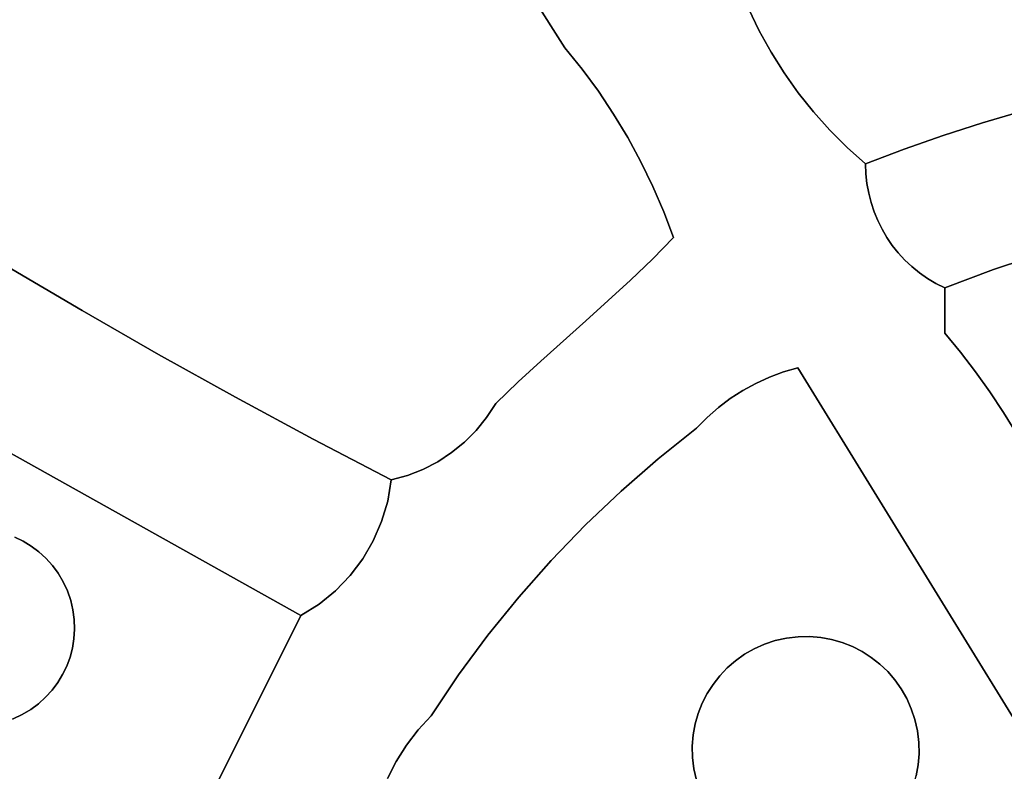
# Model space of a CAD drawing. Header units: inches. Extents: x 36.3 to 71.4, y 17.4 to 61.7.
# Tile 60 of 80: x 48.3 to 51.4, y 40.6 to 42.9. Entities that reach past the tile are written whole.
import ezdxf

# ---------------------------------------------------------------- set-up
doc = ezdxf.new("R2010")
doc.units = ezdxf.units.IN
doc.layers.add('SURFACES_FOR_SKETCHUP', color=7, linetype='Continuous')

msp = doc.modelspace()

# ---------------------------------------------------------------- linework, layer by layer
at = {"layer": 'SURFACES_FOR_SKETCHUP'}
for points, invisible_edges in [([(48.4207, 43.5251), (48.5064, 42.041), (49.5146, 43.6316)], 11), ([(49.5146, 43.6316), (48.5064, 42.041), (50.0073, 42.8582)], 3), ([(50.0073, 42.8582), (50.273, 43.44), (49.5146, 43.6316)], 3), ([(50.6116, 42.9109), (51.2838, 43.5354), (50.5783, 42.9796)], 3), ([(50.6486, 42.8443), (51.2838, 43.5354), (50.6116, 42.9109)], 3), ([(51.2838, 43.5354), (50.6486, 42.8443), (51.3131, 43.519)], 3), ([(48.4207, 43.5251), (48.3601, 43.4769), (48.5064, 42.041)], 10), ([(50.6892, 42.7799), (51.3131, 43.519), (50.6486, 42.8443)], 3), ([(51.3131, 43.519), (50.6892, 42.7799), (51.1838, 42.5855)], 11), ([(51.3058, 42.6249), (51.3131, 43.519), (51.1838, 42.5855)], 3), ([(51.3131, 43.519), (51.3058, 42.6249), (51.3438, 43.5054)], 3), ([(51.3438, 43.5054), (51.3058, 42.6249), (51.3757, 43.4949)], 3), ([(48.3601, 43.4769), (48.2979, 43.431), (48.5064, 42.041)], 10), ([(51.4289, 42.6612), (51.3757, 43.4949), (51.3058, 42.6249)], 3), ([(50.273, 43.44), (50.0073, 42.8582), (50.4231, 43.2081)], 3), ([(48.5064, 42.041), (48.2979, 43.431), (48.2702, 42.1799)], 3), ([(50.061, 42.7916), (50.4231, 43.2081), (50.0073, 42.8582)], 3), ([(50.4231, 43.2081), (50.061, 42.7916), (50.5783, 42.9796)], 3), ([(50.1116, 42.7226), (50.5783, 42.9796), (50.061, 42.7916)], 3), ([(50.159, 42.6516), (50.5783, 42.9796), (50.1116, 42.7226)], 3), ([(50.5783, 42.9796), (50.159, 42.6516), (50.6116, 42.9109)], 3), ([(50.6116, 42.9109), (50.159, 42.6516), (50.6486, 42.8443)], 3), ([(48.7443, 41.9049), (50.0073, 42.8582), (48.5064, 42.041)], 3), ([(48.9839, 41.7718), (50.0073, 42.8582), (48.7443, 41.9049)], 3), ([(50.0073, 42.8582), (48.9839, 41.7718), (49.9324, 41.8841)], 11), ([(50.0073, 42.8582), (49.9324, 41.8841), (50.061, 42.7916)], 3), ([(50.2031, 42.5785), (50.6486, 42.8443), (50.159, 42.6516)], 3), ([(50.6486, 42.8443), (50.2031, 42.5785), (50.6892, 42.7799)], 3), ([(50.061, 42.7916), (49.9324, 41.8841), (50.1116, 42.7226)], 3), ([(50.2439, 42.5035), (50.6892, 42.7799), (50.2031, 42.5785)], 3), ([(50.6892, 42.7799), (50.2439, 42.5035), (50.7333, 42.718)], 3), ([(50.7333, 42.718), (51.1838, 42.5855), (50.6892, 42.7799)], 3), ([(50.0732, 42.0095), (50.1116, 42.7226), (49.9324, 41.8841)], 3), ([(50.159, 42.6516), (50.1116, 42.7226), (50.0732, 42.0095)], 10), ([(50.2813, 42.4267), (50.7333, 42.718), (50.2439, 42.5035)], 3), ([(50.7333, 42.718), (50.2813, 42.4267), (50.7808, 42.6586)], 3), ([(50.7808, 42.6586), (51.1838, 42.5855), (50.7333, 42.718)], 3), ([(50.2031, 42.5785), (50.159, 42.6516), (50.0732, 42.0095)], 10), ([(50.3153, 42.3482), (50.7808, 42.6586), (50.2813, 42.4267)], 3), ([(50.7808, 42.6586), (50.3153, 42.3482), (50.8316, 42.602)], 3), ([(50.8316, 42.602), (51.0627, 42.543), (50.7808, 42.6586)], 3), ([(51.1838, 42.5855), (50.7808, 42.6586), (51.0627, 42.543)], 3), ([(51.4289, 42.6612), (51.3058, 42.6249), (51.495, 42.2196)], 10), ([(51.3058, 42.6249), (51.1838, 42.5855), (51.3407, 42.1686)], 10), ([(51.3407, 42.1686), (51.495, 42.2196), (51.3058, 42.6249)], 10), ([(50.3457, 42.2682), (50.8316, 42.602), (50.3153, 42.3482)], 3), ([(50.8316, 42.602), (50.3457, 42.2682), (50.8856, 42.5482)], 3), ([(50.8856, 42.5482), (51.0627, 42.543), (50.8316, 42.602)], 3), ([(51.0087, 42.2682), (51.0256, 42.2436), (51.1838, 42.5855)], 10), ([(51.1838, 42.5855), (51.0627, 42.543), (51.0087, 42.2682)], 10), ([(51.0256, 42.2436), (51.0442, 42.2202), (51.1838, 42.5855)], 10), ([(51.0442, 42.2202), (51.0645, 42.1981), (51.1838, 42.5855)], 10), ([(51.3407, 42.1686), (51.1838, 42.5855), (51.0645, 42.1981)], 11), ([(50.2031, 42.5785), (50.0732, 42.0095), (50.2439, 42.5035)], 3), ([(50.9521, 42.4062), (50.8856, 42.5482), (50.3457, 42.2682)], 11), ([(50.8856, 42.5482), (50.9426, 42.4974), (51.0627, 42.543)], 8), ([(50.9436, 42.4665), (50.9426, 42.4974), (50.8856, 42.5482)], 8), ([(50.9436, 42.4665), (50.8856, 42.5482), (50.9468, 42.4361)], 3), ([(50.9468, 42.4361), (50.8856, 42.5482), (50.9521, 42.4062)], 3), ([(51.0627, 42.543), (50.9426, 42.4974), (50.9436, 42.4665)], 8), ([(50.9436, 42.4665), (50.9468, 42.4361), (51.0627, 42.543)], 10), ([(50.9521, 42.4062), (51.0627, 42.543), (50.9468, 42.4361)], 3), ([(50.9521, 42.4062), (50.9595, 42.3769), (51.0627, 42.543)], 10), ([(50.9689, 42.3484), (51.0627, 42.543), (50.9595, 42.3769)], 3), ([(50.9803, 42.3207), (51.0627, 42.543), (50.9689, 42.3484)], 3), ([(50.9936, 42.2939), (51.0627, 42.543), (50.9803, 42.3207)], 3), ([(50.9936, 42.2939), (51.0087, 42.2682), (51.0627, 42.543)], 10), ([(50.212, 42.1352), (50.2439, 42.5035), (50.0732, 42.0095)], 3), ([(50.2439, 42.5035), (50.212, 42.1352), (50.2813, 42.4267)], 3), ([(50.212, 42.1352), (50.2797, 42.2004), (50.2813, 42.4267)], 10), ([(50.3153, 42.3482), (50.2813, 42.4267), (50.2797, 42.2004)], 10), ([(50.9595, 42.3769), (50.9521, 42.4062), (50.3457, 42.2682)], 10), ([(50.9689, 42.3484), (50.9595, 42.3769), (50.3457, 42.2682)], 10), ([(50.3457, 42.2682), (50.3153, 42.3482), (50.2797, 42.2004)], 2), ([(50.9803, 42.3207), (50.9689, 42.3484), (50.3457, 42.2682)], 10), ([(50.3457, 42.2682), (50.7319, 41.8629), (50.9803, 42.3207)], 11), ([(50.9936, 42.2939), (50.9803, 42.3207), (50.7319, 41.8629)], 10), ([(50.9936, 42.2939), (50.7319, 41.8629), (51.0087, 42.2682)], 3), ([(50.3457, 42.2682), (50.2797, 42.2004), (50.6012, 41.8147)], 10), ([(50.6871, 41.85), (50.7319, 41.8629), (50.3457, 42.2682)], 10), ([(50.6434, 41.8339), (50.6871, 41.85), (50.3457, 42.2682)], 10), ([(50.6012, 41.8147), (50.6434, 41.8339), (50.3457, 42.2682)], 10), ([(51.0087, 42.2682), (50.7319, 41.8629), (51.0256, 42.2436)], 3), ([(51.0256, 42.2436), (50.7319, 41.8629), (51.0442, 42.2202)], 3), ([(51.0442, 42.2202), (50.7319, 41.8629), (51.0645, 42.1981)], 3), ([(51.3407, 42.1686), (51.2847, 41.8508), (51.495, 42.2196)], 3), ([(51.2847, 41.8508), (51.3293, 41.7884), (51.495, 42.2196)], 10), ([(51.7302, 41.8339), (51.495, 42.2196), (51.3293, 41.7884)], 11), ([(50.2797, 42.2004), (50.212, 42.1352), (50.5606, 41.7925)], 10), ([(50.6012, 41.8147), (50.2797, 42.2004), (50.5606, 41.7925)], 3), ([(51.0645, 42.1981), (50.7319, 41.8629), (51.0864, 42.1775)], 3), ([(51.0645, 42.1981), (51.0864, 42.1775), (51.3407, 42.1686)], 10), ([(48.5064, 42.041), (48.2702, 42.1799), (47.9614, 41.7775)], 10), ([(51.0864, 42.1775), (50.7319, 41.8629), (51.1097, 42.1584)], 3), ([(51.1887, 41.9707), (51.1097, 42.1584), (50.7319, 41.8629)], 11), ([(51.0864, 42.1775), (51.1097, 42.1584), (51.3407, 42.1686)], 10), ([(51.1346, 42.1409), (51.3407, 42.1686), (51.1097, 42.1584)], 3), ([(51.1887, 41.9707), (51.1346, 42.1409), (51.1097, 42.1584)], 9), ([(51.1608, 42.1251), (51.3407, 42.1686), (51.1346, 42.1409)], 3), ([(51.1608, 42.1251), (51.1884, 42.1112), (51.3407, 42.1686)], 8), ([(51.1884, 42.1112), (51.1887, 41.9707), (51.3407, 42.1686)], 2), ([(51.2378, 41.9116), (51.3407, 42.1686), (51.1887, 41.9707)], 3), ([(51.2847, 41.8508), (51.3407, 42.1686), (51.2378, 41.9116)], 3), ([(50.0732, 42.0095), (50.4498, 41.7087), (50.212, 42.1352)], 3), ([(50.4847, 41.7394), (50.212, 42.1352), (50.4498, 41.7087)], 3), ([(50.5606, 41.7925), (50.212, 42.1352), (50.5217, 41.7674)], 3), ([(50.5217, 41.7674), (50.212, 42.1352), (50.4847, 41.7394)], 3), ([(51.1887, 41.9707), (51.1608, 42.1251), (51.1346, 42.1409)], 9), ([(51.1887, 41.9707), (51.1884, 42.1112), (51.1608, 42.1251)], 8), ([(48.7443, 41.9049), (48.5064, 42.041), (47.9614, 41.7775)], 10), ([(49.9324, 41.8841), (50.2974, 41.58), (50.0732, 42.0095)], 3), ([(50.4498, 41.7087), (50.0732, 42.0095), (50.4171, 41.6754)], 3), ([(50.4171, 41.6754), (50.0732, 42.0095), (50.2974, 41.58)], 3), ([(51.1887, 41.9707), (50.7319, 41.8629), (51.2378, 41.9116)], 3), ([(51.2378, 41.9116), (50.7319, 41.8629), (51.2847, 41.8508)], 3), ([(47.9614, 41.7775), (49.187, 41.0929), (48.7443, 41.9049)], 10), ([(48.7443, 41.9049), (49.187, 41.0929), (48.9839, 41.7718)], 3), ([(49.8622, 41.8194), (49.9324, 41.8841), (48.9839, 41.7718)], 10), ([(49.8622, 41.8194), (50.1821, 41.4796), (49.9324, 41.8841)], 3), ([(50.2974, 41.58), (49.9324, 41.8841), (50.1821, 41.4796)], 3), ([(50.6434, 41.8339), (50.7681, 41.0276), (50.6871, 41.85)], 3), ([(50.6871, 41.85), (50.8029, 41.0247), (50.7319, 41.8629)], 3), ([(50.8029, 41.0247), (50.6871, 41.85), (50.7681, 41.0276)], 3), ([(51.3293, 41.7884), (51.2847, 41.8508), (50.7319, 41.8629)], 10), ([(51.3715, 41.7244), (51.3293, 41.7884), (50.7319, 41.8629)], 10), ([(51.4841, 41.5237), (51.449, 41.592), (50.7319, 41.8629)], 10), ([(51.5907, 40.4668), (51.5166, 41.4541), (50.7319, 41.8629)], 3), ([(51.4841, 41.5237), (50.7319, 41.8629), (51.5166, 41.4541)], 3), ([(51.4115, 41.6589), (50.7319, 41.8629), (51.449, 41.592)], 3), ([(51.3715, 41.7244), (50.7319, 41.8629), (51.4115, 41.6589)], 3), ([(50.8368, 41.0184), (50.7319, 41.8629), (50.8029, 41.0247)], 3), ([(50.9013, 40.9964), (50.7319, 41.8629), (50.8697, 41.009)], 3), ([(50.96, 40.9627), (50.7319, 41.8629), (50.9315, 40.981)], 3), ([(50.9315, 40.981), (50.7319, 41.8629), (50.9013, 40.9964)], 3), ([(50.8697, 41.009), (50.7319, 41.8629), (50.8368, 41.0184)], 3), ([(50.9866, 40.9419), (50.7319, 41.8629), (50.96, 40.9627)], 3), ([(50.7319, 41.8629), (50.9866, 40.9419), (51.0112, 40.9185)], 9), ([(50.7319, 41.8629), (51.0112, 40.9185), (51.0335, 40.8928)], 9), ([(50.7319, 41.8629), (51.0335, 40.8928), (51.5907, 40.4668)], 3), ([(48.9839, 41.7718), (49.2251, 41.6416), (49.8622, 41.8194)], 10), ([(49.7926, 41.7522), (49.8622, 41.8194), (49.2251, 41.6416)], 10), ([(49.7926, 41.7522), (50.1821, 41.4796), (49.8622, 41.8194)], 3), ([(50.6012, 41.8147), (50.7681, 41.0276), (50.6434, 41.8339)], 3), ([(51.7167, 41.8075), (51.7302, 41.8339), (51.3293, 41.7884)], 10), ([(50.5217, 41.7674), (50.7681, 41.0276), (50.5606, 41.7925)], 3), ([(50.5606, 41.7925), (50.7681, 41.0276), (50.6012, 41.8147)], 3), ([(51.7057, 41.78), (51.7167, 41.8075), (51.3293, 41.7884)], 10), ([(51.3293, 41.7884), (51.3715, 41.7244), (51.7057, 41.78)], 10), ([(47.9614, 41.7775), (48.2972, 41.3365), (48.3236, 41.3238)], 9), ([(47.9614, 41.7775), (48.3236, 41.3238), (48.3487, 41.3085)], 9), ([(47.9614, 41.7775), (48.3487, 41.3085), (49.187, 41.0929)], 3), ([(48.9839, 41.7718), (49.187, 41.0929), (49.2251, 41.6416)], 3), ([(50.4847, 41.7394), (50.7681, 41.0276), (50.5217, 41.7674)], 3), ([(51.6974, 41.7515), (51.7057, 41.78), (51.3715, 41.7244)], 10), ([(49.7926, 41.7522), (49.2251, 41.6416), (49.7641, 41.7085)], 3), ([(49.7641, 41.7085), (50.1821, 41.4796), (49.7926, 41.7522)], 3), ([(50.4498, 41.7087), (50.7327, 41.0269), (50.4847, 41.7394)], 3), ([(50.7681, 41.0276), (50.4847, 41.7394), (50.7327, 41.0269)], 3), ([(51.3715, 41.7244), (51.4115, 41.6589), (51.6974, 41.7515)], 10), ([(49.7641, 41.7085), (49.2251, 41.6416), (49.7314, 41.6682)], 3), ([(49.7314, 41.6682), (50.0714, 41.3744), (49.7641, 41.7085)], 3), ([(50.1821, 41.4796), (49.7641, 41.7085), (50.0714, 41.3744)], 3), ([(50.4171, 41.6754), (50.7327, 41.0269), (50.4498, 41.7087)], 3), ([(49.695, 41.6318), (49.7314, 41.6682), (49.2251, 41.6416)], 10), ([(49.695, 41.6318), (50.0714, 41.3744), (49.7314, 41.6682)], 3), ([(50.2974, 41.58), (50.6616, 41.0148), (50.4171, 41.6754)], 3), ([(50.6968, 41.0227), (50.4171, 41.6754), (50.6616, 41.0148)], 3), ([(50.7327, 41.0269), (50.4171, 41.6754), (50.6968, 41.0227)], 3), ([(49.2432, 41.1285), (49.2251, 41.6416), (49.187, 41.0929)], 3), ([(49.4567, 41.4486), (49.4679, 41.5143), (49.2251, 41.6416)], 8), ([(49.4118, 41.3255), (49.4379, 41.3855), (49.2251, 41.6416)], 10), ([(49.2943, 41.1701), (49.2251, 41.6416), (49.2432, 41.1285)], 3), ([(49.4567, 41.4486), (49.2251, 41.6416), (49.4379, 41.3855)], 3), ([(49.3789, 41.2692), (49.4118, 41.3255), (49.2251, 41.6416)], 10), ([(49.3789, 41.2692), (49.2251, 41.6416), (49.3396, 41.2172)], 3), ([(49.3396, 41.2172), (49.2251, 41.6416), (49.2943, 41.1701)], 3), ([(49.6551, 41.5993), (49.695, 41.6318), (49.2251, 41.6416)], 10), ([(49.5182, 41.5283), (49.5664, 41.5473), (49.2251, 41.6416)], 10), ([(49.4679, 41.5143), (49.5182, 41.5283), (49.2251, 41.6416)], 2), ([(49.6121, 41.5711), (49.2251, 41.6416), (49.5664, 41.5473)], 3), ([(49.6551, 41.5993), (49.2251, 41.6416), (49.6121, 41.5711)], 3), ([(49.6551, 41.5993), (49.9654, 41.2645), (49.695, 41.6318)], 3), ([(50.0714, 41.3744), (49.695, 41.6318), (49.9654, 41.2645)], 3), ([(49.6121, 41.5711), (49.9654, 41.2645), (49.6551, 41.5993)], 3), ([(50.2974, 41.58), (50.1821, 41.4796), (50.5961, 40.9894)], 10), ([(50.2974, 41.58), (50.5961, 40.9894), (50.628, 41.0037)], 9), ([(50.2974, 41.58), (50.628, 41.0037), (50.6616, 41.0148)], 9), ([(49.4379, 41.3855), (49.8643, 41.1502), (49.5664, 41.5473)], 11), ([(49.4379, 41.3855), (49.5664, 41.5473), (49.4567, 41.4486)], 3), ([(49.5182, 41.5283), (49.4567, 41.4486), (49.5664, 41.5473)], 3), ([(49.5664, 41.5473), (49.8643, 41.1502), (49.6121, 41.5711)], 3), ([(49.9654, 41.2645), (49.6121, 41.5711), (49.8643, 41.1502)], 3), ([(49.5182, 41.5283), (49.4679, 41.5143), (49.4567, 41.4486)], 8), ([(50.1821, 41.4796), (50.0714, 41.3744), (50.5383, 40.9525)], 10), ([(50.5383, 40.9525), (50.5662, 40.9723), (50.1821, 41.4796)], 10), ([(50.5662, 40.9723), (50.5961, 40.9894), (50.1821, 41.4796)], 10), ([(49.4118, 41.3255), (49.8643, 41.1502), (49.4379, 41.3855)], 3), ([(50.0714, 41.3744), (49.9654, 41.2645), (50.4892, 40.9056)], 10), ([(50.4892, 40.9056), (50.5126, 40.9302), (50.0714, 41.3744)], 10), ([(50.5126, 40.9302), (50.5383, 40.9525), (50.0714, 41.3744)], 10), ([(48.4588, 40.9358), (48.2972, 41.3365), (48.0581, 40.7742)], 11), ([(48.2972, 41.3365), (48.461, 41.1696), (48.3236, 41.3238)], 3), ([(48.461, 41.1696), (48.2972, 41.3365), (48.4588, 40.9358)], 11), ([(48.461, 41.1696), (48.4479, 41.198), (48.3236, 41.3238)], 10), ([(48.3236, 41.3238), (48.4479, 41.198), (48.3487, 41.3085)], 3), ([(48.3723, 41.2909), (49.187, 41.0929), (48.3487, 41.3085)], 3), ([(48.3487, 41.3085), (48.4479, 41.198), (48.3723, 41.2909)], 3), ([(49.3789, 41.2692), (49.7682, 41.0314), (49.4118, 41.3255)], 3), ([(49.8643, 41.1502), (49.4118, 41.3255), (49.7682, 41.0314)], 3), ([(48.3943, 41.271), (49.187, 41.0929), (48.3723, 41.2909)], 3), ([(48.3943, 41.271), (48.3723, 41.2909), (48.4322, 41.2244)], 10), ([(48.4479, 41.198), (48.4322, 41.2244), (48.3723, 41.2909)], 10), ([(48.4143, 41.2488), (49.187, 41.0929), (48.3943, 41.271)], 3), ([(48.4322, 41.2244), (48.4143, 41.2488), (48.3943, 41.271)], 8), ([(49.3396, 41.2172), (49.7682, 41.0314), (49.3789, 41.2692)], 3), ([(49.187, 41.0929), (48.4143, 41.2488), (48.4322, 41.2244)], 9), ([(49.9654, 41.2645), (49.8643, 41.1502), (50.4501, 40.8505)], 10), ([(50.4501, 40.8505), (50.4684, 40.879), (49.9654, 41.2645)], 10), ([(50.4684, 40.879), (50.4892, 40.9056), (49.9654, 41.2645)], 10), ([(49.187, 41.0929), (48.4322, 41.2244), (48.4479, 41.198)], 9), ([(49.2943, 41.1701), (49.6773, 40.9085), (49.3396, 41.2172)], 3), ([(49.7682, 41.0314), (49.3396, 41.2172), (49.6773, 40.9085)], 3), ([(49.187, 41.0929), (48.4479, 41.198), (48.461, 41.1696)], 9), ([(48.4588, 40.9358), (48.469, 40.9633), (48.461, 41.1696)], 10), ([(49.187, 41.0929), (48.461, 41.1696), (48.4712, 41.1401)], 9), ([(48.4712, 41.1401), (48.461, 41.1696), (48.469, 40.9633)], 10), ([(49.2943, 41.1701), (49.2432, 41.1285), (49.5917, 40.7816)], 10), ([(49.6773, 40.9085), (49.2943, 41.1701), (49.5917, 40.7816)], 3), ([(49.8643, 41.1502), (49.7682, 41.0314), (50.4222, 40.7887)], 10), ([(50.4222, 40.7887), (50.4347, 40.8203), (49.8643, 41.1502)], 10), ([(50.4347, 40.8203), (50.4501, 40.8505), (49.8643, 41.1502)], 10), ([(48.469, 40.9633), (48.4765, 40.9917), (48.4712, 41.1401)], 10), ([(49.187, 41.0929), (48.4712, 41.1401), (48.4783, 41.1102)], 9), ([(48.4765, 40.9917), (48.4813, 41.0208), (48.4712, 41.1401)], 10), ([(48.4712, 41.1401), (48.4813, 41.0208), (48.4783, 41.1102)], 3), ([(49.2432, 41.1285), (49.187, 41.0929), (49.5512, 40.7371)], 10), ([(49.5512, 40.7371), (49.5917, 40.7816), (49.2432, 41.1285)], 10), ([(49.187, 41.0929), (48.469, 40.9633), (48.8358, 40.3906)], 3), ([(48.4765, 40.9917), (48.469, 40.9633), (49.187, 41.0929)], 10), ([(48.4813, 41.0208), (48.4765, 40.9917), (49.187, 41.0929)], 10), ([(48.4783, 41.1102), (48.4823, 41.0802), (49.187, 41.0929)], 10), ([(48.4832, 41.0504), (48.4783, 41.1102), (48.4813, 41.0208)], 3), ([(48.4832, 41.0504), (48.4823, 41.0802), (48.4783, 41.1102)], 8), ([(48.4832, 41.0504), (48.4813, 41.0208), (49.187, 41.0929)], 10), ([(48.4823, 41.0802), (48.4832, 41.0504), (49.187, 41.0929)], 10), ([(49.187, 41.0929), (48.8358, 40.3906), (48.9046, 40.3727)], 8), ([(48.9046, 40.3727), (48.9742, 40.3585), (49.187, 41.0929)], 10), ([(49.0443, 40.3483), (49.187, 41.0929), (48.9742, 40.3585)], 3), ([(49.187, 41.0929), (49.0443, 40.3483), (49.4564, 40.586)], 11), ([(49.515, 40.6894), (49.5512, 40.7371), (49.187, 41.0929)], 10), ([(49.4564, 40.586), (49.4834, 40.639), (49.187, 41.0929)], 10), ([(49.4834, 40.639), (49.515, 40.6894), (49.187, 41.0929)], 10), ([(49.7682, 41.0314), (49.6773, 40.9085), (50.4065, 40.7219)], 10), ([(50.4065, 40.7219), (50.4127, 40.7558), (49.7682, 41.0314)], 10), ([(50.4127, 40.7558), (50.4222, 40.7887), (49.7682, 41.0314)], 10), ([(50.4684, 40.879), (50.6968, 41.0227), (50.4892, 40.9056)], 3), ([(50.6968, 41.0227), (50.4684, 40.879), (50.96, 40.9627)], 11), ([(50.6968, 41.0227), (50.6616, 41.0148), (50.4892, 40.9056)], 10), ([(50.7327, 41.0269), (50.6968, 41.0227), (50.9315, 40.981)], 10), ([(50.96, 40.9627), (50.9315, 40.981), (50.6968, 41.0227)], 10), ([(50.7327, 41.0269), (50.8697, 41.009), (50.7681, 41.0276)], 3), ([(50.9013, 40.9964), (50.8697, 41.009), (50.7327, 41.0269)], 10), ([(50.9315, 40.981), (50.9013, 40.9964), (50.7327, 41.0269)], 10), ([(50.8368, 41.0184), (50.7681, 41.0276), (50.8697, 41.009)], 3), ([(50.8368, 41.0184), (50.8029, 41.0247), (50.7681, 41.0276)], 8), ([(50.4892, 40.9056), (50.6616, 41.0148), (50.5126, 40.9302)], 3), ([(50.5126, 40.9302), (50.6616, 41.0148), (50.5383, 40.9525)], 3), ([(50.6616, 41.0148), (50.628, 41.0037), (50.5383, 40.9525)], 10), ([(50.5662, 40.9723), (50.5383, 40.9525), (50.628, 41.0037)], 10), ([(50.628, 41.0037), (50.5961, 40.9894), (50.5662, 40.9723)], 8), ([(48.469, 40.9633), (48.4588, 40.9358), (48.8358, 40.3906)], 10), ([(51.1037, 40.7343), (50.96, 40.9627), (50.4684, 40.879)], 11), ([(50.96, 40.9627), (51.1037, 40.7343), (50.9866, 40.9419)], 3), ([(48.292, 40.772), (48.4588, 40.9358), (48.0581, 40.7742)], 11), ([(48.4588, 40.9358), (48.292, 40.772), (48.4461, 40.9094)], 3), ([(48.4588, 40.9358), (48.4461, 40.9094), (48.8358, 40.3906)], 10), ([(51.1037, 40.7343), (51.0958, 40.7695), (50.9866, 40.9419)], 10), ([(50.9866, 40.9419), (51.0958, 40.7695), (51.0112, 40.9185)], 3), ([(48.292, 40.772), (48.3203, 40.7851), (48.4461, 40.9094)], 10), ([(48.4461, 40.9094), (48.3203, 40.7851), (48.4309, 40.8843)], 3), ([(48.4461, 40.9094), (48.4309, 40.8843), (48.8358, 40.3906)], 10), ([(49.5917, 40.7816), (49.9306, 40.2173), (49.6773, 40.9085)], 3), ([(50.4036, 40.6871), (50.4065, 40.7219), (49.6773, 40.9085)], 10), ([(50.4036, 40.6871), (49.6773, 40.9085), (50.4042, 40.6517)], 3), ([(50.4042, 40.6517), (49.6773, 40.9085), (49.9306, 40.2173)], 11), ([(51.0112, 40.9185), (51.0958, 40.7695), (51.0335, 40.8928)], 3), ([(48.4309, 40.8843), (48.3203, 40.7851), (48.4132, 40.8607)], 3), ([(48.4309, 40.8843), (48.4132, 40.8607), (48.6732, 40.3676)], 10), ([(48.7288, 40.3709), (48.783, 40.3783), (48.4309, 40.8843)], 10), ([(48.783, 40.3783), (48.8358, 40.3906), (48.4309, 40.8843)], 10), ([(48.6732, 40.3676), (48.7288, 40.3709), (48.4309, 40.8843)], 10), ([(50.4684, 40.879), (50.4501, 40.8505), (50.4084, 40.6158)], 10), ([(50.4084, 40.6158), (51.1037, 40.7343), (50.4684, 40.879)], 11), ([(51.0533, 40.8649), (51.5907, 40.4668), (51.0335, 40.8928)], 3), ([(51.0533, 40.8649), (51.0335, 40.8928), (51.0847, 40.8031)], 10), ([(51.0958, 40.7695), (51.0847, 40.8031), (51.0335, 40.8928)], 10), ([(48.3203, 40.7851), (48.3467, 40.8008), (48.4132, 40.8607)], 10), ([(48.3933, 40.8387), (48.4132, 40.8607), (48.3467, 40.8008)], 10), ([(48.3467, 40.8008), (48.3711, 40.8187), (48.3933, 40.8387)], 8), ([(48.3933, 40.8387), (48.3711, 40.8187), (48.501, 40.375)], 10), ([(48.4132, 40.8607), (48.3933, 40.8387), (48.6166, 40.3677)], 10), ([(48.501, 40.375), (48.6166, 40.3677), (48.3933, 40.8387)], 10), ([(48.6166, 40.3677), (48.6732, 40.3676), (48.4132, 40.8607)], 10), ([(50.4501, 40.8505), (50.4347, 40.8203), (50.4042, 40.6517)], 10), ([(50.4042, 40.6517), (50.4084, 40.6158), (50.4501, 40.8505)], 10), ([(51.0704, 40.835), (51.5907, 40.4668), (51.0533, 40.8649)], 3), ([(51.0847, 40.8031), (51.0704, 40.835), (51.0533, 40.8649)], 8), ([(48.3711, 40.8187), (48.3467, 40.8008), (48.501, 40.375)], 10), ([(50.4347, 40.8203), (50.4222, 40.7887), (50.4042, 40.6517)], 10), ([(51.0847, 40.8031), (51.5907, 40.4668), (51.0704, 40.835)], 3), ([(48.3203, 40.7851), (48.292, 40.772), (48.3834, 40.3867)], 10), ([(48.3467, 40.8008), (48.3203, 40.7851), (48.3834, 40.3867)], 10), ([(48.3834, 40.3867), (48.501, 40.375), (48.3467, 40.8008)], 10), ([(49.5917, 40.7816), (49.5512, 40.7371), (49.6987, 40.2626)], 10), ([(49.7755, 40.2452), (49.8528, 40.23), (49.5917, 40.7816)], 10), ([(49.6987, 40.2626), (49.7755, 40.2452), (49.5917, 40.7816)], 10), ([(49.9306, 40.2173), (49.5917, 40.7816), (49.8528, 40.23)], 3), ([(50.4127, 40.7558), (50.4036, 40.6871), (50.4222, 40.7887)], 3), ([(50.4042, 40.6517), (50.4222, 40.7887), (50.4036, 40.6871)], 3), ([(51.0847, 40.8031), (51.0958, 40.7695), (51.5907, 40.4668)], 10), ([(48.292, 40.772), (48.2624, 40.7618), (48.3834, 40.3867)], 10), ([(48.2656, 40.3967), (48.3834, 40.3867), (48.2624, 40.7618)], 10), ([(50.4127, 40.7558), (50.4065, 40.7219), (50.4036, 40.6871)], 8), ([(51.0958, 40.7695), (51.1037, 40.7343), (51.5907, 40.4668)], 10), ([(49.5512, 40.7371), (49.515, 40.6894), (49.6987, 40.2626)], 10), ([(50.4084, 40.6158), (50.8153, 40.3274), (51.1037, 40.7343)], 11), ([(50.8153, 40.3274), (51.0437, 40.4711), (51.1037, 40.7343)], 11), ([(51.0437, 40.4711), (51.062, 40.4996), (51.1037, 40.7343)], 10), ([(51.1079, 40.6984), (51.1037, 40.7343), (51.062, 40.4996)], 10), ([(51.1037, 40.7343), (51.1079, 40.6984), (51.5907, 40.4668)], 10), ([(49.4834, 40.639), (49.6225, 40.2824), (49.515, 40.6894)], 3), ([(49.6987, 40.2626), (49.515, 40.6894), (49.6225, 40.2824)], 3), ([(51.062, 40.4996), (51.0774, 40.5298), (51.1079, 40.6984)], 10), ([(51.0774, 40.5298), (51.09, 40.5614), (51.1079, 40.6984)], 10), ([(51.1079, 40.6984), (51.09, 40.5614), (51.1086, 40.663)], 3), ([(51.1079, 40.6984), (51.1086, 40.663), (51.5907, 40.4668)], 10), ([(51.0994, 40.5943), (51.1086, 40.663), (51.09, 40.5614)], 3), ([(51.0994, 40.5943), (51.1057, 40.6283), (51.1086, 40.663)], 8), ([(51.1086, 40.663), (51.1057, 40.6283), (51.5907, 40.4668)], 10), ([(49.4564, 40.586), (49.6225, 40.2824), (49.4834, 40.639)], 3), ([(49.9306, 40.2173), (50.0088, 40.2069), (50.4042, 40.6517)], 10), ([(50.4084, 40.6158), (50.4042, 40.6517), (50.0088, 40.2069)], 10), ([(51.1057, 40.6283), (51.0994, 40.5943), (51.5907, 40.4668)], 10), ([(50.4163, 40.5806), (50.4084, 40.6158), (50.0088, 40.2069)], 10), ([(50.4084, 40.6158), (50.4163, 40.5806), (50.5255, 40.4082)], 10), ([(50.5521, 40.3874), (50.4084, 40.6158), (50.5255, 40.4082)], 3), ([(50.4084, 40.6158), (50.5521, 40.3874), (50.8153, 40.3274)], 11)]:
    msp.add_3dface(points, dxfattribs=dict(at, invisible_edges=invisible_edges))

doc.saveas('drawing.dxf')
